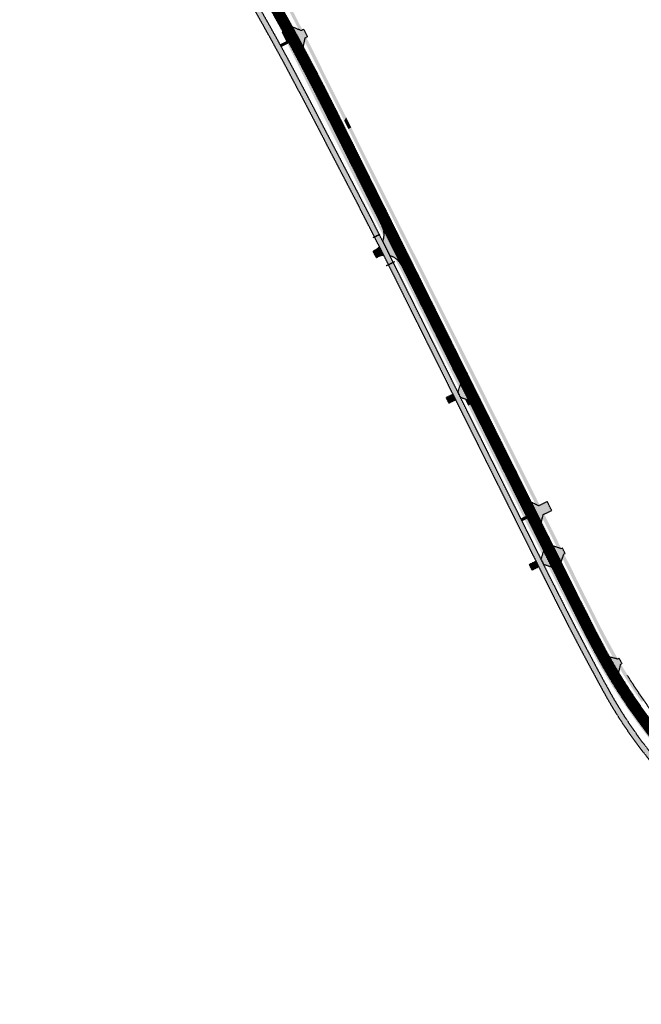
# Model space of a CAD drawing. Header units: metres. Extents: x 101723 to 104407, y 400975 to 405689.
# Tile 22 of 48: x 103154 to 103566, y 402947 to 403601. Entities that reach past the tile are written whole.
import ezdxf

# ---------------------------------------------------------------- set-up
doc = ezdxf.new("R2010")
doc.units = ezdxf.units.M
doc.linetypes.add('HIDDEN', pattern=[0.375, 0.25, -0.125])
doc.layers.add('_hulplijn voor arcering', color=1, linetype='HIDDEN', plot=False)
for name, color, linetype, lineweight, true_color in [('B-WE-VH-OPENVERHARDING_BETONSTRAATSTEEN_BEDRIJFSUITRIT-V', 7, 'Continuous', 18, 0xaf839a), ('B-WE-VH-OPENVERHARDING_BETONSTRAATSTEEN_INRIT-V', 7, 'Continuous', 18, 0xd7c1cc), ('N-WE-GR-GRAS-V', 7, 'Continuous', 18, 0xbeffa8), ('N-WE-VH-GESLOTENVERHARDING_FIETSPAD_ASFALT-V', 7, 'Continuous', 18, 0x7db5ae), ('N-WE-VH-GESLOTENVERHARDING_FIETSPAD_ASFALT_ROOD-V', 7, 'Continuous', 18, 0xdc6556)]:
    doc.layers.add(name, color=color, linetype=linetype, lineweight=lineweight, true_color=true_color)
doc.layers.add('N-WE-VH-GESLOTENVERHARDING_ASFALT-V', color=253, linetype='Continuous', lineweight=18)

msp = doc.modelspace()

# ---------------------------------------------------------------- hatches: boundary and pattern name
at = {"layer": 'B-WE-VH-OPENVERHARDING_BETONSTRAATSTEEN_BEDRIJFSUITRIT-V'}
h = msp.add_hatch(color=256, dxfattribs=at)
h.dxf.hatch_style = 1
h.paths.add_polyline_path([(103342.4726097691, 403594.5208505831), (103340.758945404, 403593.6496575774), (103334.9444473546, 403595.9587615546, -0.002201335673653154), (103342.0844387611, 403582.7672726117), (103343.3247782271, 403588.8950989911), (103344.8885007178, 403589.6900645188)])
h = msp.add_hatch(color=256, dxfattribs=at)
h.dxf.hatch_style = 1
h.paths.add_polyline_path([(103504.0173094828, 403280.9433552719), (103498.3826267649, 403278.1384953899), (103493.3858170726, 403280.5185660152), (103500.0699263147, 403267.0908596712), (103501.2560416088, 403272.3080446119), (103506.9185664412, 403275.1267638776)])
at = {"layer": 'B-WE-VH-OPENVERHARDING_BETONSTRAATSTEEN_INRIT-V'}
h = msp.add_hatch(color=256, dxfattribs=at)
h.dxf.hatch_style = 1
h.paths.add_polyline_path([(103332.730036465, 403585.3785989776, 0.0002949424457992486), (103331.77706314, 403587.138644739), (103326.596450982, 403584.5860683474, -0.0003120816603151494), (103327.5568888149, 403582.829700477)])
h = msp.add_hatch(color=256, dxfattribs=at)
h.dxf.hatch_style = 1
h.paths.add_polyline_path([(103446.4194312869, 403359.1611107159), (103444.5985816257, 403353.73068656), (103446.3588062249, 403350.1945715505), (103446.4035671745, 403350.2168528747), (103451.7669490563, 403348.4184828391)])
h = msp.add_hatch(color=256, dxfattribs=at)
h.dxf.hatch_style = 1
h.paths.add_polyline_path([(103443.1360178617, 403348.5903162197), (103441.3535119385, 403352.1711921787), (103436.8774169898, 403349.9430597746), (103438.6599229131, 403346.3621838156)])
h = msp.add_hatch(color=256, dxfattribs=at)
h.dxf.hatch_style = 1
h.paths.add_polyline_path([(103490.9279875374, 403269.7478768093), (103490.0367342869, 403271.5383153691), (103486.4125504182, 403269.7306091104), (103487.3038036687, 403267.9401705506)])
h = msp.add_hatch(color=256, dxfattribs=at)
h.dxf.hatch_style = 1
h.paths.add_polyline_path([(103514.0909933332, 403250.144098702), (103513.1957743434, 403249.6984722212), (103507.8323924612, 403251.496842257), (103513.1799102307, 403240.75421438), (103514.9782802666, 403246.1175962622), (103515.8734992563, 403246.563222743)])
h = msp.add_hatch(color=256, dxfattribs=at)
h.dxf.hatch_style = 1
h.paths.add_polyline_path([(103501.5981895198, 403248.3125091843), (103499.7773398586, 403242.8820850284), (103501.5375644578, 403239.3459700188), (103501.5823254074, 403239.368251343), (103506.9457072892, 403237.5698813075)])
h = msp.add_hatch(color=256, dxfattribs=at)
h.dxf.hatch_style = 1
h.paths.add_polyline_path([(103496.5322701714, 403241.322590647), (103492.0561752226, 403239.0944582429), (103493.8386811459, 403235.513582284), (103498.3147760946, 403237.741714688)])
h = msp.add_hatch(color=256, dxfattribs=at)
h.dxf.hatch_style = 1
h.paths.add_polyline_path([(103552.7452277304, 403172.9878435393), (103553.5496172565, 403173.4651685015, -0.002621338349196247), (103551.5365967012, 403176.9218760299), (103550.7039622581, 403176.4277905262), (103545.2584526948, 403177.8474091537, 0.001333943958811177), (103546.3062906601, 403175.9948841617, 0.006448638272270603), (103551.3488526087, 403167.3950514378)])
at = {"layer": 'N-WE-GR-GRAS-V'}
h = msp.add_hatch(color=256, dxfattribs=at)
h.dxf.hatch_style = 1
h.paths.add_polyline_path([(103337.3049999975, 403597.6580000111), (103338.9870955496, 403594.3533099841), (103340.7589454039, 403593.6496575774), (103341.5410707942, 403594.0472746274), (103341.5309999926, 403594.0669999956), (103334.4439999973, 403607.887000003), (103334.1459692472, 403608.4595082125), (103333.0977231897, 403605.8470950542)])
h = msp.add_hatch(color=256, dxfattribs=at)
h.dxf.hatch_style = 1
h.paths.add_polyline_path([(103330.6851195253, 403586.6006254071), (103331.77706314, 403587.138644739, 0.001097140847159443), (103328.2139374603, 403593.6758438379), (103327.7484636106, 403592.5158013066), (103327.9239999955, 403592.1669999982)])
h = msp.add_hatch(color=256, dxfattribs=at)
h.dxf.hatch_style = 1
edge = h.paths.add_edge_path()
edge.add_line((103349.569, 403573.153), (103354.52, 403563.254))
edge.add_line((103354.52, 403563.254), (103360.1229999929, 403552.0590000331))
edge.add_line((103360.1229999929, 403552.0590000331), (103366.648, 403538.966))
edge.add_line((103366.648, 403538.966), (103369.2017456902, 403533.8527298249))
edge.add_line((103369.2017456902, 403533.8527298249), (103370.4827777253, 403536.1178439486))
edge.add_line((103370.4827777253, 403536.1178439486), (103364.7849999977, 403547.4979999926))
edge.add_line((103364.7849999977, 403547.4979999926), (103358.8660000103, 403559.4629999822))
edge.add_line((103358.8660000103, 403559.4629999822), (103354.2899999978, 403568.6819999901))
edge.add_line((103354.2899999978, 403568.6819999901), (103348.907, 403579.5630000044))
edge.add_line((103348.907, 403579.5630000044), (103347.5466440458, 403582.2432449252))
edge.add_ellipse((103348.021, 403582.463), major_axis=(-0.625, 1.288299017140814e-10), ratio=0.5400000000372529, start_angle=350.027535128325, end_angle=400.6265619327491, ccw=False)
edge.add_line((103347.4054430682, 403582.5214465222), (103343.999, 403589.2329999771))
edge.add_line((103343.999, 403589.2329999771), (103343.9970300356, 403589.2368584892))
edge.add_line((103343.9970300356, 403589.2368584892), (103343.3247782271, 403588.8950989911))
edge.add_line((103343.3247782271, 403588.8950989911), (103342.8643625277, 403586.6204414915))
edge.add_line((103342.8643625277, 403586.6204414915), (103344.3920000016, 403583.5059999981))
edge.add_line((103344.3920000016, 403583.5059999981), (103349.569, 403573.153))
h = msp.add_hatch(color=256, dxfattribs=at)
h.dxf.hatch_style = 1
h.paths.add_polyline_path([(103332.730036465, 403585.3785989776), (103331.574, 403584.809), (103333.1030000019, 403581.7280000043), (103339.0639999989, 403569.9009999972), (103346.6560000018, 403554.6629999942), (103352.434000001, 403542.9670000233), (103354.652, 403538.498), (103357.279, 403533.206), (103362.131, 403523.4440000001), (103362.527, 403523.642), (103364.1419927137, 403524.4482482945), (103359.1374316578, 403534.501910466, 0.00844766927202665)])
h = msp.add_hatch(color=256, dxfattribs=at)
h.dxf.hatch_style = 1
h.paths.add_polyline_path([(103371.951, 403528.3480000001), (103372.089, 403528.417), (103373.658, 403529.2), (103373.878, 403529.31), (103370.7049999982, 403535.6740000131), (103370.4827777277, 403536.1178439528), (103369.2017456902, 403533.8527298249)])
h = msp.add_hatch(color=256, dxfattribs=at)
h.dxf.hatch_style = 1
h.paths.add_polyline_path([(103364.1419927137, 403524.4482482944), (103362.527, 403523.642), (103362.131, 403523.444), (103372.7510000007, 403502.2559999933), (103381.702, 403484.32), (103390.1059999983, 403467.4690000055), (103394.392, 403459.055), (103395.6010113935, 403456.6815004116, 0.1488557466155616), (103394.4436694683, 403463.5752130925)])
h = msp.add_hatch(color=256, dxfattribs=at)
h.dxf.hatch_style = 1
h.paths.add_polyline_path([(103381.4, 403509.373), (103391.9489999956, 403488.1369999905), (103397.1870000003, 403477.5419999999), (103401.4549999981, 403469.1130000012), (103406.7090000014, 403458.4720000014), (103409.3960000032, 403453.1759999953), (103412.20400001, 403447.5780000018), (103416.541, 403438.9559999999), (103416.679, 403439.025), (103418.2459999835, 403439.8079999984), (103418.529, 403439.949), (103415.6399999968, 403445.7209999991), (103406.9430000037, 403462.8849999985), (103396.127, 403484.621), (103386.036, 403504.876), (103376.368, 403524.306), (103373.878, 403529.3100000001), (103373.658, 403529.2), (103372.089, 403528.417), (103371.951, 403528.348)])
h = msp.add_hatch(color=256, dxfattribs=at)
h.dxf.hatch_style = 1
h.paths.add_polyline_path([(103406.951, 403434.166), (103407.223, 403434.302), (103408.6585468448, 403435.0189474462), (103407.2344127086, 403437.8798903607, 0.145418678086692), (103402.5716040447, 403442.878183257), (103403.91, 403440.222), (103404.3369999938, 403439.3750000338)])
h = msp.add_hatch(color=256, dxfattribs=at)
h.dxf.hatch_style = 1
h.paths.add_polyline_path([(103431.174, 403409.617), (103443.5410000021, 403384.8449999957), (103448.9289999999, 403373.9109999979), (103460.4690000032, 403350.9440000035), (103461.187, 403349.5060000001), (103461.2579999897, 403349.5409999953), (103462.888, 403350.355), (103463.142, 403350.482), (103459.9900000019, 403356.8629999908), (103450.4930000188, 403375.8020000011), (103438.4050000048, 403399.9809999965), (103424.2110000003, 403428.5970000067), (103418.529, 403439.9490000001), (103418.2459999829, 403439.8080000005), (103416.679, 403439.025), (103416.541, 403438.956), (103421.1129999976, 403429.8680000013), (103424.8069999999, 403422.3639999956)])
h = msp.add_hatch(color=256, dxfattribs=at)
h.dxf.hatch_style = 1
h.paths.add_polyline_path([(103419.7989999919, 403408.3229999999), (103427.563999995, 403392.6010000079), (103434.6649999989, 403378.4079999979), (103442.6970000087, 403362.2419999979), (103445.274, 403357.075), (103445.5406614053, 403356.5403050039), (103446.4194312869, 403359.161110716), (103408.6585468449, 403435.0189474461), (103407.223, 403434.302), (103406.951, 403434.166), (103413.4060000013, 403421.3049999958)])
h = msp.add_hatch(color=256, dxfattribs=at)
h.dxf.hatch_style = 1
h.paths.add_polyline_path([(103451.468, 403344.6570000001), (103451.815, 403344.83), (103453.207361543, 403345.5248383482), (103451.7669490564, 403348.4184828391), (103449.154249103, 403349.2945348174), (103449.355, 403348.892)])
h = msp.add_hatch(color=256, dxfattribs=at)
h.dxf.hatch_style = 1
h.paths.add_polyline_path([(103463.142, 403350.482), (103462.888, 403350.355), (103461.1871801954, 403349.5056335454), (103467.695000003, 403336.270999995), (103481.447999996, 403308.7660000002), (103491.225999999, 403289.099000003), (103496.2910021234, 403279.1347739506), (103498.3826267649, 403278.1384953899), (103499.088595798, 403278.489916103), (103498.8489999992, 403278.9730000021), (103492.8050000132, 403291.0269999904), (103485.3220000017, 403305.8959999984), (103478.6600000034, 403319.302999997), (103470.5279999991, 403335.5289999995), (103467.18, 403342.306)])
h = msp.add_hatch(color=256, dxfattribs=at)
h.dxf.hatch_style = 1
h.paths.add_polyline_path([(103454.8210000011, 403337.9339999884), (103462.3510000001, 403322.6239999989), (103469.4380000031, 403308.533999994), (103476.4979999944, 403294.3240000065), (103483.3819999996, 403280.5929999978), (103488.73, 403269.737), (103489.3299999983, 403268.5209999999), (103496.164, 403254.9969999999), (103496.476, 403255.152), (103497.8533022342, 403255.8356128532), (103453.2073615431, 403345.5248383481), (103451.815, 403344.83), (103451.468, 403344.657)])
h = msp.add_hatch(color=256, dxfattribs=at)
h.dxf.hatch_style = 1
h.paths.add_polyline_path([(103505.831, 403259.811), (103505.9620000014, 403259.8760000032), (103507.637, 403260.693), (103507.862, 403260.8030000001), (103507.590000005, 403261.3490000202), (103507.2330245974, 403262.06875), (103507.02475, 403262.06875), (103507.02475, 403262.488682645), (103501.9767048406, 403272.6667798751), (103501.2560416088, 403272.3080446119), (103500.7471200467, 403270.0695287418)])
h = msp.add_hatch(color=256, dxfattribs=at)
h.dxf.hatch_style = 1
h.paths.add_polyline_path([(103497.8533022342, 403255.8356128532), (103496.476, 403255.152), (103496.164, 403254.997), (103497.5390000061, 403252.276999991), (103500.562, 403246.246), (103500.767694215, 403245.8356755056), (103501.5981895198, 403248.3125091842)])
h = msp.add_hatch(color=256, dxfattribs=at)
h.dxf.hatch_style = 1
h.paths.add_polyline_path([(103507.862, 403260.803), (103507.637, 403260.693), (103505.9619999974, 403259.8759999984), (103505.831, 403259.8109999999), (103510.001, 403251.469), (103510.0160000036, 403251.4389999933), (103510.4267924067, 403250.6269263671), (103513.1957743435, 403249.6984722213), (103513.3483881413, 403249.7744410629)])
h = msp.add_hatch(color=256, dxfattribs=at)
h.dxf.hatch_style = 1
h.paths.add_polyline_path([(103524.8449999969, 403221.6440000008), (103536.217000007, 403199.0459999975), (103540.8049999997, 403190.0110000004), (103543.6699999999, 403184.7950000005), (103545.4960000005, 403181.3410000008), (103546.9930000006, 403178.7290000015), (103547.9206680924, 403177.1533821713), (103550.7039622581, 403176.4277905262), (103550.8652666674, 403176.5235086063), (103550.749, 403176.723), (103550.214000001, 403177.6389999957), (103548.399, 403180.843), (103547.4289999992, 403182.5559999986), (103543.7079999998, 403189.3829999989), (103540.3009999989, 403195.8789999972), (103536.6469999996, 403202.9689999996), (103532.65, 403210.996), (103528.1160000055, 403220.0959999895), (103523.6489999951, 403229.1300000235), (103519.5260000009, 403237.5229999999), (103516.2220000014, 403243.9979999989), (103515.1299931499, 403246.1931166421), (103514.9782802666, 403246.1175962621), (103514.0439909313, 403243.3312117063), (103516.0860000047, 403239.2119999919)])
h = msp.add_hatch(color=256, dxfattribs=at)
h.dxf.hatch_style = 1
h.paths.add_polyline_path([(103515.0549999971, 403217.4049999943), (103521.3250000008, 403204.8989999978), (103527.3009999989, 403193.354999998), (103530.5690000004, 403187.2460000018), (103532.7499999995, 403183.0700000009), (103534.9310000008, 403179.1839999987), (103537.6799999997, 403174.1500000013), (103541.0960000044, 403168.3889999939), (103543.506, 403164.343), (103543.824, 403164.541), (103544.6046849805, 403165.027134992, -0.005535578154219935), (103540.2118036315, 403172.5513831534, -0.002585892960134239), (103538.154253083, 403176.2108408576, -0.002410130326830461), (103535.9723897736, 403180.1837692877, -0.002029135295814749), (103534.0121103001, 403183.8295422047, -0.001858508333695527), (103531.873654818, 403187.8819194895, -0.001479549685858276), (103530.0028837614, 403191.485085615, -0.001297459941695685), (103527.885619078, 403195.618949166, -0.000922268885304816), (103526.1459757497, 403199.0529926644, -0.000740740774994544), (103523.9797629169, 403203.3645942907, -0.0003703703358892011), (103522.6862503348, 403205.9535102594, -0.0001851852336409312), (103520.1084483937, 403211.1272521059), (103506.9457072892, 403237.5698813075), (103504.5002586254, 403238.3898530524), (103504.622, 403238.147), (103507.0860000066, 403233.2319999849)])
h = msp.add_hatch(color=256, dxfattribs=at)
h.dxf.hatch_style = 1
h.paths.add_polyline_path([(103568.5030000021, 403149.1989999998), (103568.666, 403149.3069999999), (103564.4509999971, 403155.2800000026), (103560.1099999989, 403161.6150000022), (103555.8040000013, 403168.2099999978), (103553.236, 403172.47), (103552.9900000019, 403172.8779999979), (103552.8794600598, 403173.0674970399), (103552.7452277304, 403172.9878435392), (103552.0471384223, 403170.1918410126), (103553.6399999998, 403167.5459999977), (103555.8410000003, 403163.9529999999), (103558.4480000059, 403160.0319999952), (103561.1210000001, 403155.970000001), (103563.978, 403151.795), (103566.0880000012, 403148.7139999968), (103566.623, 403147.947), (103566.9030000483, 403148.1330000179)])
h = msp.add_hatch(color=256, dxfattribs=at)
h.dxf.hatch_style = 1
h.paths.add_polyline_path([(103559.7480000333, 403139.7749999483), (103563.054, 403135.0869999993), (103566.4999999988, 403130.4850000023), (103569.368000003, 403126.7319999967), (103573.3049999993, 403121.7130000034), (103576.534000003, 403117.7629999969), (103580.2410000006, 403113.3139999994), (103584.4740000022, 403108.4749999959), (103588.6500000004, 403103.7969999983), (103592.343623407, 403099.6962861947), (103592.3861664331, 403101.011170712, -0.05088226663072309), (103544.6046849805, 403165.0271349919), (103543.824, 403164.541), (103543.506, 403164.343), (103543.8050000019, 403163.8419999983), (103547.2860000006, 403158.1820000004), (103550.3399999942, 403153.5350000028), (103553.9280000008, 403148.1269999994), (103556.9680000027, 403143.7260000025)])
at = {"layer": 'N-WE-VH-GESLOTENVERHARDING_ASFALT-V'}
h = msp.add_hatch(dxfattribs=at)
h.set_pattern_fill('AVH-ASFALT-SO', color=256, scale=0.5, pattern_type=2)
h.set_pattern_definition([(59.99999999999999, (0, 0), (-0.4330127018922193, 0.2500000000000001), []), (120, (0, 0), (-0.4330127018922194, -0.2499999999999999), [])])
edge = h.paths.add_edge_path()
edge.add_line((103359.1374316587, 403534.5019104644), (103520.1084484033, 403211.1272520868))
edge.add_arc((110505.9467721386, 406688.5719703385), 7803.496578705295, 206.4634277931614, 206.505869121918)
edge.add_arc((105270.8512077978, 404077.7800063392), 1953.499976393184, 206.5058691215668, 206.5907517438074)
edge.add_arc((104980.2275522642, 403932.3051895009), 1628.499927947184, 206.5907517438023, 206.7605169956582)
edge.add_arc((104457.8833111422, 403668.9017680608), 1043.500040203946, 206.7605169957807, 206.9727236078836)
edge.add_arc((104325.4730049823, 403601.514728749), 894.9285010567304, 206.9727236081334, 207.2698127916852)
edge.add_arc((104139.7651106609, 403505.7876118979), 686.0000374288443, 207.2698127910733, 207.6093433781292)
edge.add_arc((104078.0525310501, 403473.5122397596), 616.3570756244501, 207.6093433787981, 208.0337564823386)
edge.add_arc((103984.168546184, 403423.5222666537), 509.9935479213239, 208.0337564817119, 208.5006110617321)
edge.add_arc((103949.1681481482, 403404.5181177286), 470.1666030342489, 208.5006110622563, 209.0523480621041)
edge.add_arc((103892.9711878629, 403373.3004798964), 405.8809961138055, 209.0523480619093, 209.6465265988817)
edge.add_arc((103882.2109441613, 403367.1762478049), 393.5000000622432, 209.6465265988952, 230.2558865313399)
edge.add_arc((103890.1268575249, 403376.6960883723), 405.8809955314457, 230.2558865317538, 230.8500650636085)
edge.add_arc((103930.7136987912, 403426.5493492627), 470.1666028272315, 230.8500650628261, 231.4018020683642)
edge.add_arc((103955.5599385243, 403457.6757040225), 509.9935483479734, 231.4018020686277, 231.8686566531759)
edge.add_arc((104021.2358300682, 403541.3409747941), 616.3570771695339, 231.8686566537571, 232.2930697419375)
edge.add_arc((104063.8310433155, 403596.4389658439), 686.0000294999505, 232.293069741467, 232.6326003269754)
edge.add_arc((104190.6346859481, 403762.4869674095), 894.9284923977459, 232.6326003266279, 232.9296895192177)
edge.add_arc((104280.1928127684, 403881.0316665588), 1043.500036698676, 232.9296895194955, 233.1418961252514)
edge.add_arc((104631.096397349, 404349.1038067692), 1628.499912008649, 233.1418961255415, 233.3116613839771)
edge.add_arc((104825.2716010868, 404609.7205110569), 1953.500029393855, 233.311661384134, 233.3965440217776)
edge.add_arc((108313.4699848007, 409305.9917930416), 7803.499338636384, 233.3965440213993, 233.4389852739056)
edge.add_arc((96518.9727002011, 393402.0915298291), 11996.60696861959, 53.415112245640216, 53.43898527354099, ccw=False)
edge.add_arc((101883.152663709, 400628.9474512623), 2996.502903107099, 53.36736574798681, 53.415112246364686, ccw=False)
edge.add_arc((102181.4954419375, 401030.1886889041), 2496.499959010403, 53.27187265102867, 53.36736574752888, ccw=False)
edge.add_arc((102719.7122278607, 401751.5226038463), 1596.500000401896, 53.152506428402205, 53.27187265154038, ccw=False)
edge.add_arc((102856.783610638, 401934.4334094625), 1367.928508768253, 52.985393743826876, 53.152506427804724, ccw=False)
edge.add_arc((103050.2895525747, 402191.0883113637), 1046.499996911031, 52.79440779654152, 52.98539374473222, ccw=False)
edge.add_arc((103115.0763729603, 402276.42449872), 939.357115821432, 52.555675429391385, 52.794407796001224, ccw=False)
edge.add_arc((103214.5656531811, 402406.3426531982), 775.7208003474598, 52.29306976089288, 52.55567542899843, ccw=False)
edge.add_arc((103252.0410680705, 402454.8180549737), 714.4486916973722, 51.98271765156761, 52.29306976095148, ccw=False)
edge.add_arc((103312.9541365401, 402532.7347721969), 615.5476465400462, 51.64849227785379, 51.98271765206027, ccw=False)
edge.add_arc((103324.7729017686, 402547.6722963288), 596.4999999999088, 47.49106662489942, 51.648492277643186, ccw=False)
edge.add_arc((103311.9023126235, 402533.6309089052), 615.5476409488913, 47.156841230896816, 47.49106662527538, ccw=False)
edge.add_arc((103244.6502136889, 402461.1148951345), 714.448687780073, 46.84648912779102, 47.156841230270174, ccw=False)
edge.add_arc((103202.742822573, 402416.4154309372), 775.7207983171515, 46.58388345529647, 46.84648912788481, ccw=False)
edge.add_arc((103090.2769182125, 402297.5530626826), 939.3571091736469, 46.34515105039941, 46.58388345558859, ccw=False)
edge.add_arc((103016.3148451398, 402220.033964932), 1046.499998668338, 46.154165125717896, 46.34515105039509, ccw=False)
edge.add_arc((102793.6547642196, 401988.2176820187), 1367.928529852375, 45.987052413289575, 46.15416512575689, ccw=False)
edge.add_arc((102634.8385227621, 401823.8330058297), 1596.500007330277, 45.867686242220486, 45.98705241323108, ccw=False)
edge.add_arc((102008.1528557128, 401177.8729415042), 2496.499635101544, 45.772193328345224, 45.86768624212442, ccw=False)
edge.add_arc((101659.3968579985, 400819.5873437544), 2996.498950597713, 45.72444692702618, 45.77219332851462, ccw=False)
edge.add_arc((95376.48776150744, 394375.7529284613), 11996.38498801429, 45.70057353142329, 45.724446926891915, ccw=False)
edge.add_line((103754.8604634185, 402961.5623631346), (103763.9559964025, 402952.6865820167))
edge.add_line((103763.9559964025, 402952.6865820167), (103768.8448532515, 402957.6964800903))
edge.add_line((103768.8448532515, 402957.6964800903), (103759.749320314, 402966.5722611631))
edge.add_arc((95376.48846841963, 394375.753653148), 12003.38397564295, 45.70057353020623, 45.72444692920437)
edge.add_arc((101659.3968603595, 400819.5873463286), 3003.498947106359, 45.7244469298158, 45.77219331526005)
edge.add_arc((102008.152856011, 401177.8729417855), 2503.499634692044, 45.77219331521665, 45.8676862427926)
edge.add_arc((102634.8385289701, 401823.8330122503), 1603.499998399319, 45.86768624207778, 45.98705241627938)
edge.add_arc((102793.6547642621, 401988.2176820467), 1374.928529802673, 45.98705241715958, 46.15416512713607)
edge.add_arc((103016.3148463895, 402220.0339662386), 1053.499996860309, 46.15416512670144, 46.34515105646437)
edge.add_arc((103090.2769184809, 402297.5530629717), 946.357108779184, 46.34515105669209, 46.5838834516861)
edge.add_arc((103202.7428201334, 402416.4154283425), 782.7208018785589, 46.58388345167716, 46.84648910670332)
edge.add_arc((103244.6502128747, 402461.1148942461), 721.4486889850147, 46.84648910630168, 47.15684124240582)
edge.add_arc((103311.9023128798, 402533.6309091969), 622.5476405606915, 47.15684124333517, 47.49106659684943)
edge.add_arc((103324.7729017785, 402547.6722963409), 603.4999999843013, 47.49106659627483, 51.64849228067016)
edge.add_arc((103312.9541364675, 402532.7347721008), 622.547646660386, 51.64849228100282, 51.98271765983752)
edge.add_arc((103252.0410681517, 402454.8180550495), 721.4486915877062, 51.98271765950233, 52.29306974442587)
edge.add_arc((103214.5656531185, 402406.3426531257), 782.7208004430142, 52.29306974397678, 52.55567542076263)
edge.add_arc((103115.0763729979, 402276.4244988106), 946.3571157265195, 52.55567542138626, 52.79440782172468)
edge.add_arc((103050.2895526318, 402191.0883114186), 1053.499996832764, 52.7944078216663, 52.98539373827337)
edge.add_arc((102856.7836104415, 401934.4334092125), 1374.928509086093, 52.98539373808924, 53.15250643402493)
edge.add_arc((102719.7122274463, 401751.522603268), 1603.500001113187, 53.15250643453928, 53.27187265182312)
edge.add_arc((102181.4954399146, 401030.1886861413), 2503.499962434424, 53.27187265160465, 53.36736573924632)
edge.add_arc((101883.1526536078, 400628.9474378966), 3003.502919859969, 53.36736573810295, 53.41511224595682)
edge.add_arc((96518.97263294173, 393402.0914389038), 12003.60708171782, 53.41511224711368, 53.4389852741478)
edge.add_arc((108313.4699973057, 409305.9918098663), 7796.499359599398, 233.39654402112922, 233.43898527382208, ccw=False)
edge.add_arc((104825.2716003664, 404609.7205101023), 1946.500028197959, 233.3116613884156, 233.3965440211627, ccw=False)
edge.add_arc((104631.0963976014, 404349.1038071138), 1621.499912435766, 233.14189612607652, 233.3116613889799, ccw=False)
edge.add_arc((104280.1928127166, 403881.0316664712), 1036.500036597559, 232.92968951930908, 233.1418961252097, ccw=False)
edge.add_arc((104190.6346859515, 403762.4869674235), 887.9284924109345, 232.63260032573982, 232.92968952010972, ccw=False)
edge.add_arc((104063.8310433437, 403596.4389658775), 679.0000295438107, 232.293069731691, 232.632600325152, ccw=False)
edge.add_arc((104021.2358300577, 403541.3409747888), 609.3570771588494, 231.8686566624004, 232.2930697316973, ccw=False)
edge.add_arc((103955.5599385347, 403457.6757040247), 502.9935483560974, 231.4018020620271, 231.8686566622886, ccw=False)
edge.add_arc((103930.7136988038, 403426.5493492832), 463.1666028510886, 230.8500650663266, 231.401802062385, ccw=False)
edge.add_arc((103890.1268575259, 403376.6960883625), 398.880995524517, 230.2558864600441, 230.8500650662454, ccw=False)
edge.add_arc((103882.2109441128, 403367.1762477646), 386.5000000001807, 209.6465266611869, 230.2558864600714, ccw=False)
edge.add_arc((103892.9711878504, 403373.3004798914), 398.8809961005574, 209.0523480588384, 209.6465266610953, ccw=False)
edge.add_arc((103949.1681481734, 403404.5181177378), 463.1666030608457, 208.5006110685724, 209.0523480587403, ccw=False)
edge.add_arc((103984.1685461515, 403423.5222666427), 502.9935478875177, 208.0337564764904, 208.5006110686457, ccw=False)
edge.add_arc((104078.0525310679, 403473.5122397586), 609.3570756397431, 207.6093433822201, 208.0337564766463, ccw=False)
edge.add_arc((104139.7651106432, 403505.7876118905), 679.0000374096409, 207.2698127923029, 207.6093433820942, ccw=False)
edge.add_arc((104325.4730049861, 403601.5147287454), 887.9285010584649, 206.9727236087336, 207.2698127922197, ccw=False)
edge.add_arc((104457.8833111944, 403668.9017680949), 1036.500040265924, 206.760516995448, 206.9727236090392, ccw=False)
edge.add_arc((104980.2275525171, 403932.3051896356), 1621.499928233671, 206.5907517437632, 206.7605169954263, ccw=False)
edge.add_arc((105270.8512090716, 404077.7800069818), 1946.49997781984, 206.5058691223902, 206.5907517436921, ccw=False)
edge.add_arc((110505.9467643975, 406688.5719665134), 7796.496570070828, 206.4634277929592, 206.5058691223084, ccw=False)
edge.add_line((103526.374981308, 403214.2466374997), (103365.4039645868, 403537.6212958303))
edge.add_arc((101840.39841555, 402778.4965858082), 1703.49999998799, 26.46342779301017, 29.45465878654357)
edge.add_line((103323.712700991, 403616.1665569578), (103322.9030000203, 403615.7530000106))
edge.add_line((103322.9030000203, 403615.7530000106), (103320.291, 403614.4140000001))
edge.add_line((103320.291, 403614.4140000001), (103317.4772198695, 403612.9727423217))
edge.add_arc((101840.3984155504, 402778.496585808), 1696.499999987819, 26.463427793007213, 29.46429095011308, ccw=False)
h = msp.add_hatch(color=256, dxfattribs=at)
h.dxf.hatch_style = 1
h.paths.add_polyline_path([(103394.4436694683, 403463.5752130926, -0.2148797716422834), (103394.8236544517, 403453.7235324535), (103399.6031539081, 403444.1219965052, -0.2148797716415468), (103407.2344127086, 403437.8798903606)])
h = msp.add_hatch(color=256, dxfattribs=at)
h.dxf.hatch_style = 1
h.paths.add_polyline_path([(103395.4021876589, 403444.4828026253), (103392.5790439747, 403450.1542156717, -0.07379330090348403), (103389.8519693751, 403447.924002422), (103388.3771069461, 403447.043563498), (103390.4536011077, 403442.9416139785), (103391.2647162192, 403443.3341203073, -0.09018520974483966)])
at = {"layer": 'N-WE-VH-GESLOTENVERHARDING_FIETSPAD_ASFALT-V'}
h = msp.add_hatch(color=256, dxfattribs=at)
h.dxf.hatch_style = 1
edge = h.paths.add_edge_path()
edge.add_line((103401.7731465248, 403439.7626985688), (103398.5503581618, 403438.1584432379))
edge.add_line((103398.5503581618, 403438.1584432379), (103505.4840301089, 403223.3394010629))
edge.add_arc((105297.3543599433, 404115.3053649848), 2001.599999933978, 206.4634277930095, 208.6632814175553)
edge.add_arc((103807.4379100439, 403300.8405271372), 303.6000000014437, 208.6632814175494, 233.6357228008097)
edge.add_arc((96518.97269133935, 393402.0915179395), 11988.95698344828, 53.41511224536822, 53.63572280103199, ccw=False)
edge.add_arc((101883.1527900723, 400628.9476213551), 2988.852691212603, 53.367365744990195, 53.41511224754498, ccw=False)
edge.add_arc((102181.4955337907, 401030.1888122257), 2488.849805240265, 53.271872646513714, 53.36736574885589, ccw=False)
edge.add_arc((102719.7122620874, 401751.5226495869), 1588.849943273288, 53.15250643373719, 53.2718726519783, ccw=False)
edge.add_arc((102856.7836083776, 401934.4334064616), 1360.278512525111, 52.98539373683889, 53.152506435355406, ccw=False)
edge.add_arc((103050.2895502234, 402191.0883082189), 1038.850000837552, 52.79440783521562, 52.98539373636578, ccw=False)
edge.add_arc((103115.0763813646, 402276.4245098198), 931.7071018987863, 52.55567541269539, 52.7944078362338, ccw=False)
edge.add_arc((103214.5656489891, 402406.342647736), 768.07080723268, 52.293069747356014, 52.55567541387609, ccw=False)
edge.add_arc((103252.0410724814, 402454.8180606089), 706.7986845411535, 51.98271766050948, 52.29306974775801, ccw=False)
edge.add_arc((103312.9541361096, 402532.7347716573), 607.8976472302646, 51.64849227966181, 51.98271766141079, ccw=False)
edge.add_arc((103324.772901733, 402547.6722962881), 588.8500000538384, 47.491066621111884, 51.64849227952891, ccw=False)
edge.add_arc((103311.9023133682, 402533.6309097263), 607.8976398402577, 47.15684124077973, 47.49106662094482, ccw=False)
edge.add_arc((103244.6502196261, 402461.114901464), 706.7986791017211, 46.846489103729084, 47.156841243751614, ccw=False)
edge.add_arc((103202.7428184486, 402416.4154265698), 768.0708043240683, 46.58388346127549, 46.84648910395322, ccw=False)
edge.add_arc((103090.2769214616, 402297.5530660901), 931.7071044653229, 46.34515104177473, 46.58388346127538, ccw=False)
edge.add_arc((103016.3148294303, 402220.0339485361), 1038.850021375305, 46.154165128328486, 46.34515104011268, ccw=False)
edge.add_arc((102793.6547639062, 401988.2176817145), 1360.27853028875, 45.987052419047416, 46.15416512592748, ccw=False)
edge.add_arc((102634.8385270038, 401823.8330101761), 1588.850001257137, 45.867686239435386, 45.9870524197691, ccw=False)
edge.add_arc((102008.1528921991, 401177.8729791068), 2488.849582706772, 45.772193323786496, 45.867686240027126, ccw=False)
edge.add_arc((101659.3967137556, 400819.5871957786), 2988.849157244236, 45.724446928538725, 45.77219332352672, ccw=False)
edge.add_arc((95376.48720115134, 394375.7523539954), 11988.73579051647, 45.70057353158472, 45.724446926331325, ccw=False)
edge.add_line((103749.5176413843, 402956.0872601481), (103758.6131742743, 402947.2114791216))
edge.add_line((103758.6131742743, 402947.2114791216), (103761.127443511, 402949.787998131))
edge.add_line((103761.127443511, 402949.787998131), (103752.0319106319, 402958.6637791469))
edge.add_arc((95376.48978990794, 394375.7550079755), 11992.33208305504, 45.70057352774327, 45.72444692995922)
edge.add_arc((101659.3971795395, 400819.587673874), 2992.448489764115, 45.72444692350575, 45.77219333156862)
edge.add_arc((102008.1528539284, 401177.8729397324), 2492.44963761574, 45.77219332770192, 45.86768623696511)
edge.add_arc((102634.8385716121, 401823.8330562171), 1592.449937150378, 45.86768623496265, 45.98705242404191)
edge.add_arc((102793.6547648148, 401988.2176826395), 1363.878528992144, 45.98705242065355, 46.15416513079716)
edge.add_arc((103016.3148625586, 402220.0339831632), 1042.449973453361, 46.15416512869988, 46.34515103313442)
edge.add_arc((103090.2769066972, 402297.5530505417), 935.3071259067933, 46.34515103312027, 46.58388346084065)
edge.add_arc((103202.7428308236, 402416.4154397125), 771.6707862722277, 46.58388346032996, 46.84648911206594)
edge.add_arc((103244.6502229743, 402461.1149050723), 710.3986741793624, 46.8464891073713, 47.15684123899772)
edge.add_arc((103311.9023146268, 402533.6309110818), 611.4976379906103, 47.15684123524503, 47.49106663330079)
edge.add_arc((103324.7729017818, 402547.6722963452), 592.4499999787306, 47.49106663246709, 51.64849229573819)
edge.add_arc((103312.9541320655, 402532.7347665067), 611.4976537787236, 51.64849229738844, 51.98271765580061)
edge.add_arc((103252.041071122, 402454.8180588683), 710.3986867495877, 51.98271765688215, 52.29306974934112)
edge.add_arc((103214.5656463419, 402406.3426442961), 771.6708115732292, 52.29306975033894, 52.55567541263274)
edge.add_arc((103115.0763646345, 402276.4244878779), 935.3071294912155, 52.55567541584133, 52.79440782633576)
edge.add_arc((103050.2895610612, 402191.0883225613), 1042.449982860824, 52.79440782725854, 52.98539374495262)
edge.add_arc((102856.7836149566, 401934.4334151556), 1363.878501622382, 52.98539374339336, 53.15250642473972)
edge.add_arc((102719.7122266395, 401751.5226022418), 1592.45000241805, 53.15250642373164, 53.27187265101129)
edge.add_arc((102181.4955026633, 401030.1887704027), 2492.449857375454, 53.27187264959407, 53.36736575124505)
edge.add_arc((101883.1529312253, 400628.9478113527), 2992.452454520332, 53.36736574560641, 53.4151122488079)
edge.add_arc((96518.97267267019, 393402.0914926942), 11992.55701484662, 53.415112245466, 53.63572280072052)
edge.add_arc((103807.4379100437, 403300.8405271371), 300.0000000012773, 208.6632814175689, 233.6357228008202, ccw=False)
edge.add_arc((105297.3543600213, 404115.3053650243), 1998.000000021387, 206.4634277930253, 208.6632814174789, ccw=False)
edge.add_line((103508.706818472, 403224.9436563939), (103401.7731465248, 403439.7626985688))
edge = h.paths.add_edge_path()
edge.add_line((103389.3466099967, 403456.6291516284), (103392.5694162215, 403458.2334158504))
edge.add_arc((102048.7537188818, 402783.7170495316), 1503.599998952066, 26.65395680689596, 27.48919641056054)
edge.add_line((103382.5940961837, 403477.7507696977), (103342.6491743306, 403554.5195895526))
edge.add_arc((101920.0990077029, 402814.3277337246), 1603.600000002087, 27.48919641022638, 33.39840107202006)
edge.add_arc((100383.9506734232, 401801.4860399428), 3443.600000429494, 33.39840107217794, 36.34079080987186)
edge.add_line((103157.7932145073, 403842.1179323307), (103154.8933907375, 403839.9846198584))
edge.add_arc((100383.9506737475, 401801.4860401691), 3440.000000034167, 33.398401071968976, 36.3407908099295, ccw=False)
edge.add_arc((101920.0990077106, 402814.327733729), 1599.999999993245, 27.48919641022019, 33.39840107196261, ccw=False)
edge.add_line((103339.4556219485, 403552.8578966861), (103379.4005438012, 403476.089076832))
edge.add_arc((102048.7537175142, 402783.7170488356), 1500.000000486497, 26.654414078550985, 27.48919641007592, ccw=False)
at = {"layer": 'N-WE-VH-GESLOTENVERHARDING_FIETSPAD_ASFALT_ROOD-V'}
h = msp.add_hatch(color=256, dxfattribs=at)
h.dxf.hatch_style = 1
edge = h.paths.add_edge_path()
edge.add_line((103398.5503581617, 403438.158443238), (103401.7731465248, 403439.7626985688))
edge.add_line((103401.7731465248, 403439.7626985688), (103394.8049909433, 403453.7610255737))
edge.add_arc((102048.7537248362, 402783.7170525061), 1503.599992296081, 26.46342779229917, 26.653956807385)
edge.add_line((103392.5694162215, 403458.2334158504), (103389.3466099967, 403456.6291516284))
edge.add_arc((102048.7537014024, 402783.717040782), 1500.000018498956, 26.463427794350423, 26.654414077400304, ccw=False)
edge.add_line((103391.5822025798, 403452.1567702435), (103398.5503581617, 403438.158443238))

# ---------------------------------------------------------------- linework, layer by layer
at = {"layer": '_hulplijn voor arcering'}
for p, q in [((103392.9796153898, 403458.4376067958), (103388.1782251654, 403456.0475473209)), ((103402.7369276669, 403440.2424542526), (103397.0723553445, 403437.4227157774))]:
    msp.add_line(p, q, dxfattribs=at)
for points in [[(103389.3466099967, 403456.6291516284), (103392.5694162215, 403458.2334158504, 0.003644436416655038), (103382.5940961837, 403477.7507696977), (103342.6491743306, 403554.5195895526, 0.0257894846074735), (103258.8856752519, 403697.0412879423, 0.01283930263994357), (103157.7932145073, 403842.1179323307), (103154.8933907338, 403839.9846198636, -0.01283930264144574), (103255.8801676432, 403695.0596411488, -0.02578948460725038), (103339.4556219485, 403552.8578966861), (103379.4005438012, 403476.089076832, -0.003642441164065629)], [(103342.4726097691, 403594.5208505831), (103340.758945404, 403593.6496575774), (103334.9444473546, 403595.9587615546, -0.002201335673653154), (103342.0844387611, 403582.7672726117), (103343.3247782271, 403588.8950989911), (103344.8885007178, 403589.6900645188), (103342.4726097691, 403594.5208505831)], [(103394.4436694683, 403463.5752130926, -0.2148797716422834), (103394.8236544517, 403453.7235324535), (103399.6031539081, 403444.1219965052, -0.2148797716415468), (103407.2344127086, 403437.8798903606), (103394.4436694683, 403463.5752130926, -0.2148797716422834)], [(103398.5503581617, 403438.158443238), (103401.7731465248, 403439.7626985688), (103394.8049909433, 403453.7610255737, 0.0008313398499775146), (103392.5694162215, 403458.2334158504), (103389.3466099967, 403456.6291516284, -0.0008333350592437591), (103391.5822025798, 403452.1567702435)], [(103395.4021876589, 403444.4828026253), (103392.5790439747, 403450.1542156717, -0.07379330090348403), (103389.8519693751, 403447.924002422), (103388.3771069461, 403447.043563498), (103390.4536011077, 403442.9416139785), (103391.2647162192, 403443.3341203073, -0.09018520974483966), (103395.4021876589, 403444.4828026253)], [(103552.7452277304, 403172.9878435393), (103553.5496172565, 403173.4651685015, -0.002621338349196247), (103551.5365967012, 403176.9218760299), (103550.7039622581, 403176.4277905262), (103545.2584526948, 403177.8474091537, 0.001333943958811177), (103546.3062906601, 403175.9948841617, 0.006448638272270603), (103551.3488526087, 403167.3950514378), (103552.7452277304, 403172.9878435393)]]:
    msp.add_lwpolyline(points, format="xyb", close=True, dxfattribs=at)
for points in [[(103635.0983005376, 403069.9934902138, -0.09016847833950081), (103546.3062906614, 403175.9948841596, -0.002592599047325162), (103544.2788355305, 403179.6004734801, -0.00240741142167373), (103542.1317684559, 403183.5097745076, -0.002037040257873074), (103540.1908062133, 403187.1194839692, -0.00185185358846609), (103538.0841543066, 403191.111464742, -0.001481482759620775), (103536.2299819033, 403194.682486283, -0.001296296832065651), (103534.1311009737, 403198.7803076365, -0.000925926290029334), (103532.3962499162, 403202.2048290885, -0.0007407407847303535), (103530.2393483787, 403206.497897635, -0.0003703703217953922), (103528.9504709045, 403209.0775366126, -0.0001851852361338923), (103526.374981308, 403214.2466374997), (103365.4039645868, 403537.6212958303, 0.01305244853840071), (103323.712700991, 403616.1665569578)], [(103317.4772198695, 403612.9727423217, -0.01309448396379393), (103359.1374316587, 403534.5019104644), (103520.1084484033, 403211.1272520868, 0.0001851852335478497), (103522.686250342, 403205.9535102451, 0.0003703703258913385), (103523.9797628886, 403203.3645943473, 0.0007407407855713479), (103526.145975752, 403199.05299266, 0.000925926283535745), (103527.8925431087, 403195.6053437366, 0.001296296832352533), (103530.0079706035, 403191.4752171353, 0.001481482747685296), (103531.88125817, 403187.8673809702, 0.001851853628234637), (103534.0121103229, 403183.8295421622, 0.002037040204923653), (103535.9800842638, 403180.1695976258, 0.002407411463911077), (103538.1596007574, 403176.2012138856, 0.002592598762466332), (103540.22263566, 403172.532350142, 0.0901684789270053), (103630.6227808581, 403064.6111372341, 0.002592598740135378)], [(103629.5628293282, 403059.2614393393, -0.1093961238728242), (103544.2017881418, 403156.9421458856, -0.009598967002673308), (103508.706818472, 403224.9436563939), (103401.7731465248, 403439.7626985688), (103398.5503581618, 403438.1584432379), (103505.4840301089, 403223.3394010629, 0.009598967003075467), (103541.042954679, 403155.2153653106, 0.1093961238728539), (103627.4283283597, 403056.3624902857, -0.0009625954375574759)]]:
    msp.add_lwpolyline(points, format="xyb", dxfattribs=at)
for points in [[(103446.4194312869, 403359.1611107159), (103444.5985816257, 403353.73068656), (103446.3588062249, 403350.1945715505), (103446.4035671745, 403350.2168528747), (103451.7669490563, 403348.4184828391), (103446.4194312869, 403359.1611107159)], [(103443.1360178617, 403348.5903162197), (103441.3535119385, 403352.1711921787), (103436.8774169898, 403349.9430597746), (103438.6599229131, 403346.3621838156), (103443.1360178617, 403348.5903162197)], [(103504.0173094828, 403280.9433552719), (103498.3826267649, 403278.1384953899), (103493.3858170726, 403280.5185660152), (103500.0699263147, 403267.0908596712), (103501.2560416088, 403272.3080446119), (103506.9185664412, 403275.1267638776), (103504.0173094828, 403280.9433552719)], [(103514.0909933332, 403250.144098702), (103513.1957743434, 403249.6984722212), (103507.8323924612, 403251.496842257), (103513.1799102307, 403240.75421438), (103514.9782802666, 403246.1175962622), (103515.8734992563, 403246.563222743), (103514.0909933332, 403250.144098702)], [(103501.5981895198, 403248.3125091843), (103499.7773398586, 403242.8820850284), (103501.5375644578, 403239.3459700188), (103501.5823254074, 403239.368251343), (103506.9457072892, 403237.5698813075), (103501.5981895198, 403248.3125091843)], [(103496.5322701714, 403241.322590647), (103492.0561752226, 403239.0944582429), (103493.8386811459, 403235.513582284), (103498.3147760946, 403237.741714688), (103496.5322701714, 403241.322590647)]]:
    msp.add_lwpolyline(points, close=True, dxfattribs=at)
at = {"layer": '_hulplijn voor arcering', "flags": 128}
msp.add_lwpolyline([(103777.8898295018, 402954.528831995), (103762.5778904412, 402969.470828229, 0.0001041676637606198), (103758.9964125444, 402972.96431976, 0.0002083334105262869), (103757.2012022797, 402974.7132387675, 0.0004166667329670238), (103754.2040403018, 402977.6258226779, 0.0005208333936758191), (103751.7978777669, 402979.9553286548, 0.0007291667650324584), (103748.9012384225, 402982.7456903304, 0.0008333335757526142), (103746.3548006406, 402985.1834033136, 0.001041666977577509), (103743.4839875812, 402987.9110840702, 0.001145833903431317), (103740.8589618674, 402990.383469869, 0.001354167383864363), (103737.9848252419, 402993.0634894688, 0.001458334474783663), (103735.2975675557, 402995.5411401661, 0.01814218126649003), (103701.7481258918, 403024.1244795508, 0.001458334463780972), (103698.8750871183, 403026.3840713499, 0.001354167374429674), (103695.7725648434, 403028.7960253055, 0.00114583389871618), (103692.9146090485, 403030.9950114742, 0.001041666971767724), (103689.7655586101, 403033.3961135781, 0.0008333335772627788), (103686.9543183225, 403035.5230169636, 0.0007291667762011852), (103683.7392805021, 403037.9396612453, 0.0005208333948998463), (103681.0571547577, 403039.9452578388, 0.0004166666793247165), (103677.7054793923, 403042.4417348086, 0.0002083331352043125), (103675.6936132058, 403043.9363558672, 0.0001041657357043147), (103671.6755926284, 403046.9174592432, -0.0001851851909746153), (103667.0405150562, 403050.3575423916, -0.0003703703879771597), (103664.7316195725, 403052.0751509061, -0.0007407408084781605), (103660.8928196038, 403054.9441428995, -0.0009259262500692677), (103657.8374905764, 403057.2435073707, -0.001296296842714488), (103654.1878519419, 403060.0156273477, -0.001481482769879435), (103651.0162577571, 403062.4525473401, -0.001851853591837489), (103647.4791260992, 403065.2080270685, -0.00203704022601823), (103644.2915031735, 403067.7313162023, -0.00240741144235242), (103640.8495525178, 403070.5060489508, -0.00259259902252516), (103637.6877086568, 403073.107565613, -0.0805198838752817), (103557.3166533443, 403165.4048366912, -0.02369832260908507)], format="xyb", dxfattribs=at)

doc.saveas('drawing.dxf')
